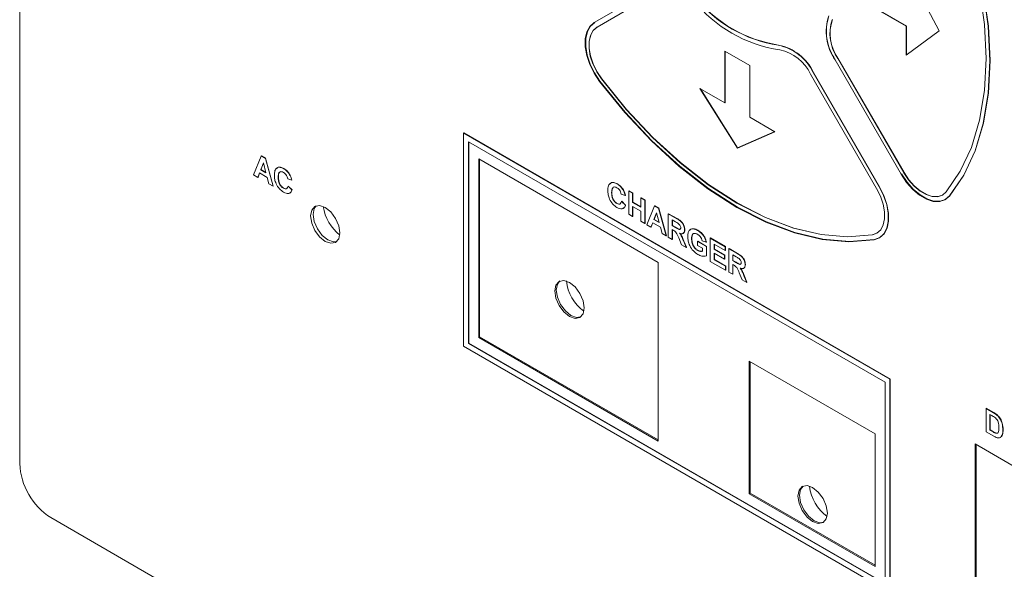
# Paper-space layout '4' of a CAD drawing. Header units: inches. Extents: x 1 to 109, y 1 to 85.
# Tile 33 of 46: x 84.71 to 87.5, y 25.01 to 26.57. Entities that reach past the tile are written whole.
import ezdxf

# ---------------------------------------------------------------- set-up
doc = ezdxf.new("R2010")
doc.units = ezdxf.units.IN
doc.header["$MEASUREMENT"] = 0

psp = doc.layouts.new('4')

# ---------------------------------------------------------------- linework, layer by layer
at = {"color": 7, "linetype": 'Continuous', "lineweight": 15, "ltscale": 5}
for p, q in [((84.7072, 25.311), (84.7072, 29.9962)), ((87.3139, 26.5375), (87.2206, 26.7139)), ((86.5228, 26.6694), (86.3359, 26.561)), ((86.5303, 26.6564), (86.3434, 26.548)), ((86.5306, 26.6565), (86.3441, 26.5484)), ((87.0933, 26.624), (87.2206, 26.5506)), ((87.094, 26.6244), (87.2213, 26.551)), ((87.2213, 26.551), (87.2206, 26.5506)), ((87.2206, 26.5506), (87.2206, 26.4689)), ((87.2213, 26.551), (87.2213, 26.4694)), ((87.2206, 26.4689), (87.3139, 26.5375)), ((86.7769, 26.4397), (86.7062, 26.4805)), ((86.7062, 26.4805), (86.7062, 26.3336)), ((86.7069, 26.4801), (86.7069, 26.334)), ((86.7769, 26.2927), (86.7769, 26.4397)), ((87.0186, 26.4553), (87.2059, 26.1313)), ((87.0261, 26.4597), (87.2134, 26.1357)), ((87.0268, 26.4601), (87.2141, 26.1361)), ((87.1365, 26.0911), (86.9492, 26.4151)), ((87.144, 26.0954), (86.9567, 26.4194)), ((87.1447, 26.0958), (86.9574, 26.4198)), ((86.7062, 26.3336), (86.6355, 26.3744)), ((86.6355, 26.3744), (86.7416, 26.2054)), ((86.637, 26.3735), (86.7423, 26.2058)), ((86.7069, 26.334), (86.7062, 26.3336)), ((86.8476, 26.2519), (86.7769, 26.2927)), ((85.9652, 26.2481), (85.9659, 26.2485)), ((87.1743, 25.55), (85.9652, 26.2481)), ((85.9652, 26.2481), (85.9652, 25.6438)), ((87.175, 25.5505), (85.9659, 26.2485)), ((86.7416, 26.2054), (86.8476, 26.2519)), ((86.7423, 26.2058), (86.8475, 26.252)), ((87.1602, 25.5419), (85.9793, 26.2236)), ((85.9793, 26.2236), (85.9793, 25.652)), ((85.98, 26.2232), (85.98, 25.6524)), ((85.3704, 26.1293), (85.392, 26.1829)), ((85.392, 26.1829), (85.3927, 26.1833)), ((85.392, 26.1829), (85.4037, 26.1761)), ((85.3927, 26.1833), (85.4044, 26.1765)), ((86.7423, 26.2058), (86.7416, 26.2054)), ((85.3979, 26.1634), (85.3904, 26.144)), ((85.3981, 26.1625), (85.3911, 26.1444)), ((85.4054, 26.1353), (85.3979, 26.1634)), ((85.4037, 26.1761), (85.4044, 26.1765)), ((85.4037, 26.1761), (85.4254, 26.0975)), ((85.4044, 26.1765), (85.4261, 26.0979)), ((86.5174, 25.8811), (86.0083, 26.175)), ((86.0083, 26.175), (86.0083, 25.6687)), ((86.0111, 26.1734), (86.0111, 25.6704)), ((85.3822, 26.1225), (85.3704, 26.1293)), ((85.387, 26.135), (85.3822, 26.1225)), ((85.3874, 26.1347), (85.3829, 26.1229)), ((85.4089, 26.1223), (85.387, 26.135)), ((85.3904, 26.144), (85.3911, 26.1444)), ((85.3904, 26.144), (85.4054, 26.1353)), ((85.3911, 26.1444), (85.4052, 26.1363)), ((85.4556, 26.147), (85.4563, 26.1474)), ((85.4724, 26.1301), (85.4731, 26.1305)), ((85.3822, 26.1225), (85.3829, 26.1229)), ((85.4138, 26.1043), (85.4089, 26.1223)), ((85.4254, 26.0975), (85.4138, 26.1043)), ((85.4254, 26.0975), (85.4261, 26.0979)), ((85.4401, 26.1229), (85.4408, 26.1233)), ((85.4782, 26.1145), (85.4672, 26.1183)), ((85.468, 26.0975), (85.4687, 26.0979)), ((85.468, 26.0975), (85.479, 26.087)), ((85.4687, 26.0979), (85.4797, 26.0874)), ((85.4782, 26.1145), (85.4789, 26.1149)), ((86.4008, 26.1037), (86.4015, 26.1041)), ((85.4547, 26.0916), (85.4554, 26.092)), ((85.479, 26.087), (85.4797, 26.0874)), ((86.3853, 26.0796), (86.386, 26.08)), ((86.4234, 26.0711), (86.4124, 26.075)), ((86.4177, 26.0867), (86.4184, 26.0871)), ((86.4234, 26.0711), (86.4242, 26.0716)), ((86.4337, 26.0838), (86.4344, 26.0843)), ((86.4337, 26.0178), (86.4337, 26.0838)), ((86.4337, 26.0838), (86.4447, 26.0775)), ((86.4344, 26.0843), (86.4454, 26.0779)), ((86.4447, 26.0775), (86.4454, 26.0779)), ((86.4447, 26.0775), (86.4447, 26.0512)), ((86.4454, 26.0779), (86.4454, 26.0517)), ((87.3316, 26.0597), (87.3434, 26.0698)), ((86.4, 26.0483), (86.4007, 26.0487)), ((86.4132, 26.0542), (86.4139, 26.0546)), ((86.4132, 26.0542), (86.4242, 26.0436)), ((86.4139, 26.0546), (86.4249, 26.044)), ((86.4242, 26.0436), (86.4249, 26.044)), ((86.4447, 26.0512), (86.4454, 26.0517)), ((86.4447, 26.0512), (86.4682, 26.0377)), ((86.4454, 26.0517), (86.4682, 26.0385)), ((86.4682, 26.064), (86.4689, 26.0644)), ((86.4682, 26.064), (86.4792, 26.0576)), ((86.4682, 26.0377), (86.4682, 26.064)), ((86.4689, 26.0644), (86.4799, 26.058)), ((86.4792, 26.0576), (86.4799, 26.058)), ((86.4792, 26.0576), (86.4792, 25.9915)), ((86.4799, 26.058), (86.4799, 25.992)), ((86.485, 25.9882), (86.5067, 26.0417)), ((86.5067, 26.0417), (86.5074, 26.0421)), ((86.5067, 26.0417), (86.5183, 26.035)), ((86.5074, 26.0421), (86.519, 26.0354)), ((87.3309, 26.0593), (87.3316, 26.0597)), ((86.4447, 26.0114), (86.4337, 26.0178)), ((86.4682, 26.0267), (86.4447, 26.0402)), ((86.4447, 26.0402), (86.4447, 26.0114)), ((86.4454, 26.0398), (86.4454, 26.0119)), ((86.4682, 25.9979), (86.4682, 26.0267)), ((86.5125, 26.0223), (86.5051, 26.0029)), ((86.5128, 26.0214), (86.5058, 26.0033)), ((86.5201, 25.9942), (86.5125, 26.0223)), ((86.5183, 26.035), (86.519, 26.0354)), ((86.5183, 26.035), (86.54, 25.9564)), ((86.519, 26.0354), (86.5408, 25.9568)), ((86.5459, 26.0191), (86.5466, 26.0195)), ((86.5459, 25.953), (86.5459, 26.0191)), ((86.5459, 26.0191), (86.5699, 26.0052)), ((86.5466, 26.0195), (86.5706, 26.0056)), ((86.4447, 26.0114), (86.4454, 26.0119)), ((86.4792, 25.9915), (86.4682, 25.9979)), ((86.4792, 25.9915), (86.4799, 25.992)), ((86.4968, 25.9814), (86.485, 25.9882)), ((86.5016, 25.9938), (86.4968, 25.9814)), ((86.5021, 25.9936), (86.4975, 25.9818)), ((86.5236, 25.9812), (86.5016, 25.9938)), ((86.5051, 26.0029), (86.5058, 26.0033)), ((86.5051, 26.0029), (86.5201, 25.9942)), ((86.5058, 26.0033), (86.5198, 25.9952)), ((86.5663, 25.9963), (86.5569, 26.0017)), ((86.5569, 26.0017), (86.5569, 25.9856)), ((86.5569, 25.9856), (86.5576, 25.986)), ((86.5576, 26.0013), (86.5576, 25.986)), ((86.5576, 25.986), (86.5665, 25.9809)), ((86.4968, 25.9814), (86.4975, 25.9818)), ((86.5284, 25.9631), (86.5236, 25.9812)), ((86.54, 25.9564), (86.5284, 25.9631)), ((86.5569, 25.9856), (86.5658, 25.9805)), ((86.5594, 25.9732), (86.5569, 25.9746)), ((86.5569, 25.9746), (86.5569, 25.9467)), ((86.5576, 25.9742), (86.5576, 25.9471)), ((86.5921, 25.9741), (86.5928, 25.9745)), ((86.6154, 25.9765), (86.6161, 25.9769)), ((86.6289, 25.972), (86.6297, 25.9724)), ((87.1246, 25.9598), (87.1373, 25.9644)), ((86.54, 25.9564), (86.5408, 25.9568)), ((86.5569, 25.9467), (86.5459, 25.953)), ((86.5569, 25.9467), (86.5576, 25.9471)), ((86.5837, 25.9312), (86.5755, 25.9509)), ((86.5965, 25.9238), (86.5837, 25.9312)), ((86.5896, 25.9409), (86.5903, 25.9413)), ((86.5896, 25.9409), (86.5965, 25.9238)), ((86.5903, 25.9413), (86.5972, 25.9242)), ((86.6119, 25.9487), (86.6126, 25.9491)), ((86.6288, 25.9408), (86.6295, 25.9412)), ((86.6288, 25.9297), (86.6288, 25.9408)), ((86.6288, 25.9408), (86.6537, 25.9264)), ((86.6295, 25.9412), (86.6544, 25.9268)), ((86.653, 25.9386), (86.642, 25.9425)), ((86.653, 25.9386), (86.6537, 25.939)), ((86.6647, 25.9505), (86.6654, 25.9509)), ((86.6647, 25.8844), (86.6647, 25.9505)), ((86.6647, 25.9505), (86.7072, 25.9259)), ((86.6654, 25.9509), (86.7079, 25.9264)), ((86.7072, 25.9149), (86.6757, 25.9331)), ((86.6757, 25.9331), (86.6757, 25.9187)), ((86.6764, 25.9327), (86.6764, 25.9192)), ((87.131, 25.9466), (87.1455, 25.9518)), ((87.1441, 25.951), (87.1448, 25.9514)), ((86.5965, 25.9238), (86.5972, 25.9242)), ((86.6427, 25.9217), (86.6288, 25.9297)), ((86.6288, 25.9154), (86.6295, 25.9158)), ((86.6427, 25.9131), (86.6427, 25.9217)), ((86.6537, 25.9264), (86.6544, 25.9268)), ((86.6537, 25.9264), (86.6537, 25.8998)), ((86.6544, 25.9268), (86.6544, 25.9002)), ((86.6757, 25.9187), (86.6764, 25.9192)), ((86.6757, 25.9187), (86.705, 25.9018)), ((86.705, 25.8908), (86.6757, 25.9077)), ((86.6757, 25.9077), (86.6757, 25.8891)), ((86.6764, 25.9192), (86.7057, 25.9022)), ((86.6764, 25.9073), (86.6764, 25.8895)), ((86.705, 25.9018), (86.7057, 25.9022)), ((86.7057, 25.9022), (86.7057, 25.8912)), ((86.7072, 25.9259), (86.7079, 25.9264)), ((86.7072, 25.9259), (86.7072, 25.9149)), ((86.7072, 25.9149), (86.7079, 25.9153)), ((86.7079, 25.9264), (86.7079, 25.9153)), ((86.7175, 25.92), (86.7182, 25.9204)), ((86.7175, 25.854), (86.7175, 25.92)), ((86.7175, 25.92), (86.7415, 25.9062)), ((86.7182, 25.9204), (86.7422, 25.9066)), ((86.7379, 25.8973), (86.7285, 25.9027)), ((86.7285, 25.9027), (86.7285, 25.8866)), ((86.7292, 25.9023), (86.7292, 25.887)), ((86.5174, 25.3748), (86.5174, 25.8811)), ((86.6537, 25.8998), (86.6544, 25.9002)), ((86.708, 25.8595), (86.6647, 25.8844)), ((86.6757, 25.8891), (86.6764, 25.8895)), ((86.6757, 25.8891), (86.708, 25.8705)), ((86.6764, 25.8895), (86.7087, 25.8709)), ((86.705, 25.9018), (86.705, 25.8908)), ((86.705, 25.8908), (86.7057, 25.8912)), ((86.7285, 25.8866), (86.7292, 25.887)), ((86.7285, 25.8866), (86.7374, 25.8815)), ((86.731, 25.8741), (86.7285, 25.8756)), ((86.7285, 25.8756), (86.7285, 25.8476)), ((86.7292, 25.887), (86.7381, 25.8819)), ((86.7292, 25.8752), (86.7292, 25.848)), ((86.7637, 25.875), (86.7644, 25.8755)), ((86.708, 25.8705), (86.7087, 25.8709)), ((86.708, 25.8705), (86.708, 25.8595)), ((86.708, 25.8595), (86.7087, 25.8599)), ((86.7087, 25.8709), (86.7087, 25.8599)), ((86.7285, 25.8476), (86.7175, 25.854)), ((86.7285, 25.8476), (86.7292, 25.848)), ((86.7553, 25.8322), (86.7471, 25.8519)), ((86.7681, 25.8248), (86.7553, 25.8322)), ((86.7612, 25.8418), (86.7619, 25.8422)), ((86.7612, 25.8418), (86.7681, 25.8248)), ((86.7619, 25.8422), (86.7688, 25.8252)), ((86.7681, 25.8248), (86.7688, 25.8252)), ((85.9793, 25.652), (85.98, 25.6524)), ((85.9793, 25.652), (87.1602, 24.9703)), ((85.98, 25.6524), (87.1602, 24.9711)), ((86.0111, 25.6704), (86.0083, 25.6687)), ((86.0083, 25.6687), (86.5174, 25.3748)), ((86.0111, 25.6704), (86.5174, 25.3781)), ((85.9652, 25.6438), (87.1743, 24.9458)), ((87.1326, 25.3953), (86.7755, 25.6014)), ((86.7755, 25.6014), (86.7755, 25.2258)), ((86.7783, 25.5998), (86.7783, 25.2275)), ((87.1602, 24.9703), (87.1602, 25.5419)), ((87.1743, 25.55), (87.175, 25.5505)), ((87.1743, 24.9458), (87.1743, 25.55)), ((87.175, 24.9462), (87.175, 25.5505)), ((87.4467, 25.4675), (87.4474, 25.4679)), ((87.4467, 25.4675), (87.4677, 25.4554)), ((87.4467, 25.4014), (87.4467, 25.4675)), ((87.4474, 25.4679), (87.4684, 25.4558)), ((87.4631, 25.447), (87.4577, 25.4501)), ((87.4577, 25.4501), (87.4577, 25.4061)), ((87.4584, 25.4497), (87.4584, 25.4065)), ((87.4785, 25.4478), (87.4792, 25.4483)), ((87.4683, 25.3889), (87.4467, 25.4014)), ((87.4577, 25.4061), (87.4584, 25.4065)), ((87.4577, 25.4061), (87.4667, 25.4008)), ((87.4584, 25.4065), (87.4674, 25.4013)), ((87.4943, 25.4063), (87.4951, 25.4067)), ((87.1326, 25.0197), (87.1326, 25.3953)), ((87.4741, 25.3973), (87.4748, 25.3977)), ((87.4865, 25.3851), (87.4872, 25.3855)), ((87.4926, 25.3932), (87.4933, 25.3936)), ((87.868, 25.1055), (87.4154, 25.3668)), ((87.4154, 25.3668), (87.4154, 24.8564)), ((87.4183, 25.3651), (87.4183, 24.8581)), ((86.7783, 25.2275), (86.7755, 25.2258)), ((86.7755, 25.2258), (87.1326, 25.0197)), ((86.7783, 25.2275), (87.1326, 25.023)), ((84.7956, 25.1579), (88.6847, 22.9127))]:
    psp.add_line(p, q, dxfattribs=at)
at = {"color": 7, "linetype": 'Continuous', "lineweight": 15, "ltscale": 5, "flags": 128}
for points in [[(87.3337, 26.0811), (87.3737, 26.1396), (87.4053, 26.2075), (87.4282, 26.2842), (87.442, 26.3685), (87.4465, 26.4593), (87.4418, 26.5555), (87.4278, 26.6559), (87.4048, 26.7589), (87.373, 26.8634), (87.3329, 26.968)], [(87.3427, 26.0694), (87.3832, 26.1286), (87.4153, 26.1976), (87.4385, 26.2754), (87.4525, 26.361), (87.4572, 26.4532), (87.4524, 26.5509), (87.4382, 26.6527), (87.4148, 26.7573), (87.3825, 26.8634), (87.3418, 26.9695)], [(87.3434, 26.0698), (87.3839, 26.1291), (87.416, 26.198), (87.4392, 26.2758), (87.4532, 26.3614), (87.4579, 26.4536), (87.4531, 26.5513), (87.4389, 26.6531), (87.4155, 26.7577), (87.3833, 26.8638), (87.3425, 26.9699)], [(87.3434, 26.0698), (87.3839, 26.1291), (87.416, 26.198), (87.4392, 26.2758), (87.4532, 26.3614), (87.4579, 26.4536), (87.4531, 26.5513), (87.4389, 26.6531), (87.4155, 26.7577), (87.3833, 26.8638), (87.3425, 26.9699)], [(86.3359, 26.561), (86.3236, 26.5503), (86.3151, 26.5348), (86.3106, 26.5152), (86.3105, 26.4926), (86.3148, 26.468), (86.3232, 26.4426), (86.3353, 26.4178), (86.3505, 26.3946)], [(86.3366, 26.5614), (86.3243, 26.5507), (86.3158, 26.5352), (86.3113, 26.5157), (86.3113, 26.493), (86.3155, 26.4684), (86.3239, 26.443), (86.336, 26.4182), (86.3512, 26.395)], [(86.3373, 26.5618), (86.325, 26.5511), (86.3165, 26.5356), (86.3121, 26.5161), (86.312, 26.4934), (86.3162, 26.4688), (86.3246, 26.4434), (86.3367, 26.4186), (86.352, 26.3954)], [(86.3434, 26.548), (86.3326, 26.5386), (86.3251, 26.525), (86.3212, 26.5077), (86.3211, 26.4878), (86.3248, 26.4662), (86.3322, 26.4438), (86.3429, 26.422), (86.3563, 26.4016)], [(86.3441, 26.5484), (86.3333, 26.539), (86.3258, 26.5254), (86.3219, 26.5082), (86.3218, 26.4882), (86.3255, 26.4666), (86.3329, 26.4442), (86.3436, 26.4224), (86.357, 26.402)], [(86.3505, 26.3946), (86.4222, 26.3064), (86.4979, 26.2256), (86.5769, 26.1532), (86.658, 26.0902), (86.7402, 26.0375), (86.8224, 25.9956), (86.9034, 25.9651), (86.9824, 25.9466), (87.0581, 25.9401), (87.1296, 25.9458)], [(86.3512, 26.395), (86.4229, 26.3068), (86.4987, 26.226), (86.5776, 26.1537), (86.6587, 26.0907), (86.7409, 26.0379), (86.8231, 25.996), (86.9041, 25.9656), (86.9831, 25.947), (87.0588, 25.9405), (87.1303, 25.9462)], [(86.352, 26.3954), (86.4236, 26.3073), (86.4994, 26.2264), (86.5783, 26.1541), (86.6594, 26.0911), (86.7416, 26.0383), (86.8238, 25.9964), (86.9049, 25.966), (86.9838, 25.9474), (87.0595, 25.9409), (87.131, 25.9466)], [(86.3563, 26.4016), (86.4268, 26.3147), (86.5015, 26.2351), (86.5793, 26.1638), (86.6592, 26.1017), (86.7402, 26.0497), (86.8211, 26.0084), (86.901, 25.9785), (86.9788, 25.9602), (87.0534, 25.9538), (87.1238, 25.9594)], [(86.357, 26.402), (86.4276, 26.3151), (86.5022, 26.2355), (86.58, 26.1642), (86.6599, 26.1021), (86.7409, 26.0501), (86.8218, 26.0089), (86.9017, 25.9789), (86.9795, 25.9606), (87.0541, 25.9542), (87.1246, 25.9598)], [(87.2059, 26.1313), (87.2213, 26.1083), (87.239, 26.0882), (87.2581, 26.0721), (87.2778, 26.0606), (87.297, 26.0545), (87.3148, 26.0539), (87.3302, 26.0589), (87.3427, 26.0694)], [(87.2066, 26.1318), (87.222, 26.1087), (87.2397, 26.0886), (87.2589, 26.0725), (87.2785, 26.061), (87.2977, 26.0549), (87.3155, 26.0543), (87.3309, 26.0593), (87.3434, 26.0698)], [(87.2073, 26.1322), (87.2227, 26.1091), (87.2404, 26.0891), (87.2596, 26.0729), (87.2792, 26.0614), (87.2984, 26.0553), (87.3162, 26.0547), (87.3316, 26.0598), (87.3323, 26.0601)], [(87.2134, 26.1357), (87.2269, 26.1154), (87.2425, 26.0978), (87.2594, 26.0835), (87.2767, 26.0735), (87.2936, 26.068), (87.3092, 26.0675), (87.3228, 26.072), (87.3337, 26.0811)], [(87.2141, 26.1361), (87.2277, 26.1158), (87.2432, 26.0982), (87.2601, 26.0839), (87.2774, 26.0739), (87.2943, 26.0684), (87.3099, 26.0679), (87.3235, 26.0724), (87.3241, 26.0727)], [(87.1238, 25.9594), (87.1372, 25.9644), (87.1479, 25.974), (87.1552, 25.9878), (87.1589, 26.0052), (87.1588, 26.0252), (87.1549, 26.0469), (87.1473, 26.0693), (87.1365, 26.0911)], [(87.1296, 25.9458), (87.1448, 25.9514), (87.1569, 25.9623), (87.1653, 25.9781), (87.1695, 25.9978), (87.1693, 26.0206), (87.1649, 26.0452), (87.1563, 26.0706), (87.144, 26.0954)], [(87.1303, 25.9462), (87.1455, 25.9518), (87.1576, 25.9628), (87.166, 25.9785), (87.1702, 25.9982), (87.17, 26.021), (87.1656, 26.0457), (87.157, 26.071), (87.1447, 26.0958)], [(87.1448, 25.9514), (87.1455, 25.9518), (87.1576, 25.9628), (87.166, 25.9785), (87.1702, 25.9982), (87.17, 26.021), (87.1656, 26.0457), (87.157, 26.071), (87.1447, 26.0958)], [(85.6152, 25.9651), (85.612, 25.9854), (85.6029, 26.0062), (85.5894, 26.0245), (85.5734, 26.0374), (85.5575, 26.0429), (85.5439, 26.0403), (85.5349, 26.0299), (85.5317, 26.0133), (85.5349, 25.993), (85.5439, 25.9721), (85.5575, 25.9539), (85.5734, 25.941), (85.5894, 25.9355), (85.6029, 25.9381), (85.612, 25.9485), (85.6152, 25.9651)], [(85.6063, 25.9405), (85.5965, 25.9395), (85.5805, 25.9451), (85.5645, 25.958), (85.551, 25.9762), (85.542, 25.9971), (85.5388, 26.0173), (85.542, 26.0339), (85.5477, 26.042)], [(86.3074, 25.7525), (86.3042, 25.7359), (86.2952, 25.7254), (86.2817, 25.7228), (86.2657, 25.7284), (86.2497, 25.7413), (86.2362, 25.7595), (86.2271, 25.7804), (86.224, 25.8006), (86.2271, 25.8172), (86.2362, 25.8276), (86.2497, 25.8303), (86.2657, 25.8247), (86.2817, 25.8118), (86.2952, 25.7936), (86.3042, 25.7727), (86.3074, 25.7525)], [(86.2972, 25.7268), (86.2859, 25.7253), (86.2699, 25.7308), (86.254, 25.7437), (86.2404, 25.762), (86.2314, 25.7828), (86.2282, 25.8031), (86.2314, 25.8197), (86.2384, 25.8287)], [(86.9134, 25.2189), (86.9166, 25.1986), (86.9256, 25.1778), (86.9392, 25.1595), (86.9551, 25.1467), (86.9711, 25.1411), (86.9846, 25.1437), (86.9937, 25.1541), (86.9968, 25.1707), (86.9937, 25.191), (86.9846, 25.2119), (86.9711, 25.2301), (86.9551, 25.243), (86.9392, 25.2486), (86.9256, 25.2459), (86.9166, 25.2355), (86.9134, 25.2189)], [(86.9867, 25.1451), (86.9753, 25.1436), (86.9594, 25.1491), (86.9434, 25.162), (86.9299, 25.1802), (86.9208, 25.2011), (86.9176, 25.2214), (86.9208, 25.238), (86.9278, 25.247)]]:
    psp.add_lwpolyline(points, dxfattribs=at)
at = {"color": 7, "linetype": 'Continuous', "lineweight": 15, "ltscale": 25}
for centre, radius, start, end in [((86.9131, 26.8661), 0.373, 218.638, 261.4716), ((86.9138, 26.8665), 0.373, 218.638, 261.4716), ((86.9195, 26.8661), 0.3868, 218.638, 261.4716), ((87.1354, 26.536), 0.1419, 161.924, 214.6277), ((87.1361, 26.5364), 0.1419, 161.924, 214.6277), ((87.1289, 26.5306), 0.1249, 161.924, 214.6277), ((87.1296, 26.531), 0.1249, 161.924, 214.6277), ((86.8288, 26.3586), 0.1416, 25.4152, 78.2132), ((86.8295, 26.359), 0.1416, 25.4152, 78.2132), ((86.8367, 26.3616), 0.1246, 25.4152, 78.2132), ((85.6915, 26.0573), 0.1248, 187.9148, 232.0814), ((86.3799, 25.8425), 0.1237, 186.4054, 233.5866), ((84.8991, 25.3197), 0.1921, 182.6057, 237.3944), ((87.0693, 25.2608), 0.1237, 186.4025, 233.5868)]:
    psp.add_arc(centre, radius, start, end, dxfattribs=at)
at = {"color": 7, "linetype": 'Continuous', "lineweight": 15, "ltscale": 5}
for points, knots in [([(85.4291, 26.1283), (85.4293, 26.133), (85.4299, 26.1424), (85.4363, 26.1505), (85.4457, 26.1518), (85.4523, 26.1486), (85.4556, 26.147)], [0, 0, 0, 0, 0.2806885, 0.5596217, 0.7795352, 1, 1, 1, 1]), ([(85.4552, 26.0804), (85.4511, 26.0832), (85.4429, 26.089), (85.434, 26.1032), (85.4296, 26.1169), (85.4293, 26.1245), (85.4291, 26.1283)], [0, 0, 0, 0, 0.279571, 0.558708, 0.779053, 1, 1, 1, 1]), ([(85.4354, 26.1466), (85.4362, 26.148), (85.4386, 26.1518), (85.4465, 26.1521), (85.453, 26.149), (85.4563, 26.1474)], [0, 0, 0, 0, 0.2152169, 0.6071172, 1, 1, 1, 1]), ([(85.4548, 26.1365), (85.4531, 26.1373), (85.4497, 26.139), (85.4451, 26.1385), (85.4405, 26.1342), (85.4403, 26.1276), (85.4401, 26.1229)], [0, 0, 0, 0, 0.18715, 0.37398, 0.560738, 1, 1, 1, 1]), ([(85.447, 26.1386), (85.4467, 26.1385), (85.4449, 26.1385), (85.4414, 26.1343), (85.441, 26.1278), (85.4408, 26.1233)], [0, 0, 0, 0, 0.056797, 0.338178, 1, 1, 1, 1]), ([(85.4672, 26.1183), (85.4667, 26.1203), (85.4657, 26.1244), (85.4623, 26.1299), (85.4585, 26.134), (85.456, 26.1357), (85.4548, 26.1365)], [0, 0, 0, 0, 0.27983, 0.559275, 0.779493, 1, 1, 1, 1]), ([(85.4556, 26.147), (85.4591, 26.1447), (85.4653, 26.1406), (85.4703, 26.1333), (85.4724, 26.1301)], [0, 0, 0, 0, 0.5599132, 1, 1, 1, 1]), ([(85.4563, 26.1474), (85.4598, 26.1451), (85.4661, 26.141), (85.471, 26.1337), (85.4731, 26.1305)], [0, 0, 0, 0, 0.559913, 1, 1, 1, 1]), ([(85.4724, 26.1301), (85.4739, 26.1272), (85.4765, 26.122), (85.4777, 26.1168), (85.4782, 26.1145)], [0, 0, 0, 0, 0.55896, 1, 1, 1, 1]), ([(85.4731, 26.1305), (85.4746, 26.1276), (85.4772, 26.1224), (85.4784, 26.1172), (85.4789, 26.1149)], [0, 0, 0, 0, 0.5589598, 1, 1, 1, 1]), ([(85.4401, 26.1229), (85.4402, 26.1199), (85.4403, 26.1137), (85.443, 26.1041), (85.4486, 26.0959), (85.4527, 26.093), (85.4547, 26.0916)], [0, 0, 0, 0, 0.281346, 0.560537, 0.780083, 1, 1, 1, 1]), ([(85.4408, 26.1233), (85.4409, 26.1203), (85.4411, 26.1142), (85.4437, 26.1045), (85.4493, 26.0963), (85.4534, 26.0935), (85.4554, 26.092)], [0, 0, 0, 0, 0.281346, 0.560537, 0.780083, 1, 1, 1, 1]), ([(85.4547, 26.0916), (85.4565, 26.0908), (85.4601, 26.0891), (85.4656, 26.0906), (85.4671, 26.0949), (85.468, 26.0975)], [0, 0, 0, 0, 0.280473, 0.560455, 1, 1, 1, 1]), ([(86.3743, 26.085), (86.3746, 26.0897), (86.3751, 26.0991), (86.3815, 26.1072), (86.3909, 26.1085), (86.3975, 26.1053), (86.4008, 26.1037)], [0, 0, 0, 0, 0.280688, 0.559622, 0.779535, 1, 1, 1, 1]), ([(86.3806, 26.1033), (86.3814, 26.1046), (86.3839, 26.1084), (86.3917, 26.1088), (86.3982, 26.1057), (86.4015, 26.1041)], [0, 0, 0, 0, 0.215217, 0.607117, 1, 1, 1, 1]), ([(86.4008, 26.1037), (86.4043, 26.1014), (86.4106, 26.0972), (86.4155, 26.0899), (86.4177, 26.0867)], [0, 0, 0, 0, 0.559913, 1, 1, 1, 1]), ([(86.4015, 26.1041), (86.405, 26.1018), (86.4113, 26.0976), (86.4162, 26.0904), (86.4184, 26.0871)], [0, 0, 0, 0, 0.559913, 1, 1, 1, 1]), ([(85.479, 26.087), (85.4779, 26.0843), (85.4759, 26.0789), (85.4678, 26.0746), (85.46, 26.0782), (85.4552, 26.0804)], [0, 0, 0, 0, 0.281276, 0.561399, 1, 1, 1, 1]), ([(85.4554, 26.092), (85.4572, 26.0913), (85.4607, 26.0897), (85.4644, 26.09), (85.4652, 26.0916), (85.4653, 26.0918)], [0, 0, 0, 0, 0.4719177, 0.9430078, 1, 1, 1, 1]), ([(85.4797, 26.0874), (85.4787, 26.0846), (85.4767, 26.0792), (85.4721, 26.0776), (85.4698, 26.0769)], [0, 0, 0, 0, 0.51369, 1, 1, 1, 1]), ([(86.4004, 26.037), (86.3963, 26.0399), (86.3882, 26.0456), (86.3792, 26.0599), (86.3748, 26.0736), (86.3745, 26.0812), (86.3743, 26.085)], [0, 0, 0, 0, 0.279571, 0.558708, 0.779053, 1, 1, 1, 1]), ([(86.4, 26.0931), (86.3983, 26.094), (86.3949, 26.0956), (86.3904, 26.0952), (86.3858, 26.0909), (86.3855, 26.0842), (86.3853, 26.0796)], [0, 0, 0, 0, 0.18715, 0.37398, 0.560738, 1, 1, 1, 1]), ([(86.3853, 26.0796), (86.3854, 26.0765), (86.3856, 26.0704), (86.3882, 26.0608), (86.3938, 26.0526), (86.3979, 26.0497), (86.4, 26.0483)], [0, 0, 0, 0, 0.281346, 0.560537, 0.780083, 1, 1, 1, 1]), ([(86.3922, 26.0952), (86.3919, 26.0952), (86.3901, 26.0951), (86.3866, 26.0909), (86.3863, 26.0845), (86.386, 26.08)], [0, 0, 0, 0, 0.056797, 0.338178, 1, 1, 1, 1]), ([(86.386, 26.08), (86.3861, 26.0769), (86.3863, 26.0708), (86.3889, 26.0612), (86.3945, 26.053), (86.3986, 26.0501), (86.4007, 26.0487)], [0, 0, 0, 0, 0.281346, 0.560537, 0.780083, 1, 1, 1, 1]), ([(86.4124, 26.075), (86.4119, 26.077), (86.4109, 26.0811), (86.4076, 26.0866), (86.4038, 26.0907), (86.4013, 26.0923), (86.4, 26.0931)], [0, 0, 0, 0, 0.27983, 0.559275, 0.779493, 1, 1, 1, 1]), ([(86.4177, 26.0867), (86.4191, 26.0838), (86.4217, 26.0787), (86.4229, 26.0734), (86.4234, 26.0711)], [0, 0, 0, 0, 0.55896, 1, 1, 1, 1]), ([(86.4184, 26.0871), (86.4198, 26.0843), (86.4224, 26.0791), (86.4236, 26.0739), (86.4242, 26.0716)], [0, 0, 0, 0, 0.55896, 1, 1, 1, 1]), ([(86.4, 26.0483), (86.4018, 26.0475), (86.4054, 26.0458), (86.4108, 26.0473), (86.4123, 26.0516), (86.4132, 26.0542)], [0, 0, 0, 0, 0.280473, 0.560455, 1, 1, 1, 1]), ([(86.4242, 26.0436), (86.4232, 26.0409), (86.4211, 26.0356), (86.413, 26.0313), (86.4052, 26.0348), (86.4004, 26.037)], [0, 0, 0, 0, 0.281276, 0.561399, 1, 1, 1, 1]), ([(86.4007, 26.0487), (86.4024, 26.0479), (86.4059, 26.0464), (86.4096, 26.0466), (86.4105, 26.0483), (86.4106, 26.0484)], [0, 0, 0, 0, 0.4719177, 0.9430078, 1, 1, 1, 1]), ([(86.4249, 26.044), (86.4239, 26.0413), (86.422, 26.0359), (86.4173, 26.0343), (86.415, 26.0335)], [0, 0, 0, 0, 0.51369, 1, 1, 1, 1]), ([(86.575, 25.9911), (86.5734, 25.9921), (86.5705, 25.9939), (86.5675, 25.9956), (86.5663, 25.9963)], [0, 0, 0, 0, 0.559921, 1, 1, 1, 1]), ([(86.5699, 26.0052), (86.5725, 26.0037), (86.5777, 26.0006), (86.5843, 25.9952), (86.5883, 25.9889), (86.5913, 25.9821), (86.5918, 25.9773), (86.5921, 25.9741)], [0, 0, 0, 0, 0.251138, 0.500538, 0.625743, 0.751054, 1, 1, 1, 1]), ([(86.5706, 26.0056), (86.5732, 26.0041), (86.5784, 26.001), (86.585, 25.9956), (86.5891, 25.9893), (86.592, 25.9825), (86.5925, 25.9777), (86.5928, 25.9745)], [0, 0, 0, 0, 0.251138, 0.500538, 0.625743, 0.751054, 1, 1, 1, 1]), ([(86.5811, 25.9799), (86.581, 25.981), (86.5809, 25.9832), (86.5788, 25.9877), (86.5764, 25.9898), (86.575, 25.9911)], [0, 0, 0, 0, 0.2810837, 0.5612808, 1, 1, 1, 1]), ([(86.5755, 25.9509), (86.5735, 25.9561), (86.5706, 25.9633), (86.564, 25.9706), (86.5609, 25.9723), (86.5594, 25.9732)], [0, 0, 0, 0, 0.560986, 0.779305, 1, 1, 1, 1]), ([(86.5658, 25.9805), (86.569, 25.9785), (86.5731, 25.976), (86.5778, 25.9748), (86.5797, 25.9754), (86.581, 25.9772), (86.5811, 25.979), (86.5811, 25.9799)], [0, 0, 0, 0, 0.500908, 0.625718, 0.750365, 0.875021, 1, 1, 1, 1]), ([(86.5665, 25.9809), (86.5697, 25.9789), (86.5738, 25.9764), (86.5784, 25.9752), (86.5801, 25.9755), (86.5805, 25.9763), (86.5806, 25.9764)], [0, 0, 0, 0, 0.640587, 0.800201, 0.959606, 1, 1, 1, 1]), ([(86.5921, 25.9741), (86.5919, 25.9717), (86.5915, 25.9668), (86.5878, 25.9629), (86.5829, 25.9625), (86.5795, 25.9636), (86.5778, 25.9642)], [0, 0, 0, 0, 0.279943, 0.558974, 0.779184, 1, 1, 1, 1]), ([(86.5778, 25.9642), (86.5795, 25.9618), (86.5824, 25.9578), (86.5853, 25.9515), (86.5875, 25.9462), (86.5889, 25.9427), (86.5896, 25.9409)], [0, 0, 0, 0, 0.339561, 0.559573, 0.779778, 1, 1, 1, 1]), ([(86.5785, 25.9646), (86.5802, 25.9622), (86.5831, 25.9582), (86.586, 25.9519), (86.5882, 25.9466), (86.5896, 25.9431), (86.5903, 25.9413)], [0, 0, 0, 0, 0.339561, 0.559573, 0.779778, 1, 1, 1, 1]), ([(86.5928, 25.9745), (86.5926, 25.9721), (86.5922, 25.9674), (86.5896, 25.9638), (86.5875, 25.9637), (86.5872, 25.9636)], [0, 0, 0, 0, 0.471843, 0.942147, 1, 1, 1, 1]), ([(86.6009, 25.9545), (86.6011, 25.9578), (86.6015, 25.9645), (86.6047, 25.9716), (86.6094, 25.9758), (86.6134, 25.9763), (86.6154, 25.9765)], [0, 0, 0, 0, 0.280146, 0.55998, 0.779944, 1, 1, 1, 1]), ([(86.6069, 25.9727), (86.608, 25.9739), (86.6105, 25.9764), (86.6141, 25.9767), (86.6161, 25.9769)], [0, 0, 0, 0, 0.445212, 1, 1, 1, 1]), ([(86.6288, 25.9611), (86.6261, 25.9623), (86.6206, 25.9649), (86.6146, 25.9622), (86.6122, 25.9559), (86.612, 25.9511), (86.6119, 25.9487)], [0, 0, 0, 0, 0.279802, 0.558331, 0.778826, 1, 1, 1, 1]), ([(86.6194, 25.9632), (86.618, 25.9629), (86.6148, 25.9621), (86.6129, 25.9562), (86.6127, 25.9515), (86.6126, 25.9491)], [0, 0, 0, 0, 0.287376, 0.643139, 1, 1, 1, 1]), ([(86.6154, 25.9765), (86.6179, 25.9762), (86.6222, 25.9757), (86.6269, 25.9731), (86.6289, 25.972)], [0, 0, 0, 0, 0.559238, 1, 1, 1, 1]), ([(86.6161, 25.9769), (86.6186, 25.9766), (86.6229, 25.9761), (86.6276, 25.9735), (86.6297, 25.9724)], [0, 0, 0, 0, 0.559238, 1, 1, 1, 1]), ([(86.642, 25.9425), (86.6414, 25.9446), (86.6402, 25.9488), (86.6366, 25.9545), (86.6327, 25.9586), (86.6301, 25.9602), (86.6288, 25.9611)], [0, 0, 0, 0, 0.279821, 0.559279, 0.779466, 1, 1, 1, 1]), ([(86.6289, 25.972), (86.632, 25.9701), (86.638, 25.9663), (86.6458, 25.9576), (86.6509, 25.9477), (86.6523, 25.9417), (86.653, 25.9386)], [0, 0, 0, 0, 0.280674, 0.55986, 0.779759, 1, 1, 1, 1]), ([(86.6297, 25.9724), (86.6327, 25.9705), (86.6387, 25.9667), (86.6465, 25.958), (86.6517, 25.9481), (86.653, 25.9421), (86.6537, 25.939)], [0, 0, 0, 0, 0.280674, 0.55986, 0.779759, 1, 1, 1, 1]), ([(86.6296, 25.9039), (86.6252, 25.9069), (86.6165, 25.9128), (86.6065, 25.9276), (86.6017, 25.9423), (86.6012, 25.9504), (86.6009, 25.9545)], [0, 0, 0, 0, 0.280091, 0.558748, 0.779191, 1, 1, 1, 1]), ([(86.6119, 25.9487), (86.612, 25.9454), (86.6123, 25.9388), (86.616, 25.9283), (86.6221, 25.9199), (86.6266, 25.9169), (86.6288, 25.9154)], [0, 0, 0, 0, 0.281036, 0.560006, 0.779769, 1, 1, 1, 1]), ([(86.6126, 25.9491), (86.6127, 25.9458), (86.613, 25.9392), (86.6167, 25.9287), (86.6229, 25.9203), (86.6273, 25.9173), (86.6295, 25.9158)], [0, 0, 0, 0, 0.281036, 0.560006, 0.779769, 1, 1, 1, 1]), ([(86.6288, 25.9154), (86.6316, 25.9141), (86.6366, 25.912), (86.6408, 25.9127), (86.6427, 25.9131)], [0, 0, 0, 0, 0.559098, 1, 1, 1, 1]), ([(86.6295, 25.9158), (86.6323, 25.9145), (86.6373, 25.9124), (86.6416, 25.9132), (86.6434, 25.9135)], [0, 0, 0, 0, 0.5590978, 1, 1, 1, 1]), ([(86.6537, 25.8998), (86.6496, 25.8991), (86.6422, 25.8978), (86.6334, 25.902), (86.6296, 25.9039)], [0, 0, 0, 0, 0.5589632, 1, 1, 1, 1]), ([(86.7415, 25.9062), (86.7441, 25.9046), (86.7493, 25.9015), (86.7559, 25.8961), (86.7599, 25.8898), (86.7629, 25.8831), (86.7634, 25.8783), (86.7637, 25.875)], [0, 0, 0, 0, 0.251138, 0.500538, 0.625743, 0.751054, 1, 1, 1, 1]), ([(86.7422, 25.9066), (86.7448, 25.905), (86.75, 25.9019), (86.7566, 25.8965), (86.7607, 25.8903), (86.7636, 25.8835), (86.7641, 25.8787), (86.7644, 25.8755)], [0, 0, 0, 0, 0.251138, 0.500538, 0.625743, 0.751054, 1, 1, 1, 1]), ([(86.7471, 25.8519), (86.7451, 25.8571), (86.7422, 25.8643), (86.7356, 25.8715), (86.7325, 25.8733), (86.731, 25.8741)], [0, 0, 0, 0, 0.560986, 0.779305, 1, 1, 1, 1]), ([(86.7374, 25.8815), (86.7406, 25.8795), (86.7447, 25.877), (86.7494, 25.8757), (86.7513, 25.8763), (86.7526, 25.8781), (86.7527, 25.8799), (86.7527, 25.8808)], [0, 0, 0, 0, 0.500908, 0.625718, 0.750365, 0.875021, 1, 1, 1, 1]), ([(86.7466, 25.892), (86.745, 25.893), (86.7421, 25.8949), (86.7391, 25.8965), (86.7379, 25.8973)], [0, 0, 0, 0, 0.559921, 1, 1, 1, 1]), ([(86.7381, 25.8819), (86.7413, 25.8798), (86.7454, 25.8773), (86.75, 25.8762), (86.7517, 25.8764), (86.7521, 25.8772), (86.7522, 25.8774)], [0, 0, 0, 0, 0.640587, 0.800201, 0.959606, 1, 1, 1, 1]), ([(86.7527, 25.8808), (86.7526, 25.8819), (86.7525, 25.8842), (86.7504, 25.8886), (86.748, 25.8907), (86.7466, 25.892)], [0, 0, 0, 0, 0.281084, 0.561281, 1, 1, 1, 1]), ([(86.7637, 25.875), (86.7635, 25.8726), (86.7631, 25.8677), (86.7594, 25.8639), (86.7545, 25.8634), (86.7511, 25.8646), (86.7494, 25.8652)], [0, 0, 0, 0, 0.279943, 0.558974, 0.779184, 1, 1, 1, 1]), ([(86.7644, 25.8755), (86.7642, 25.8731), (86.7638, 25.8683), (86.7612, 25.8648), (86.7591, 25.8646), (86.7588, 25.8646)], [0, 0, 0, 0, 0.471843, 0.942147, 1, 1, 1, 1]), ([(86.7494, 25.8652), (86.7511, 25.8627), (86.754, 25.8587), (86.7569, 25.8525), (86.7591, 25.8472), (86.7605, 25.8436), (86.7612, 25.8418)], [0, 0, 0, 0, 0.339561, 0.559573, 0.779778, 1, 1, 1, 1]), ([(86.7501, 25.8656), (86.7518, 25.8631), (86.7547, 25.8591), (86.7576, 25.8529), (86.7598, 25.8476), (86.7612, 25.844), (86.7619, 25.8422)], [0, 0, 0, 0, 0.339561, 0.559573, 0.779778, 1, 1, 1, 1]), ([(87.4684, 25.4558), (87.4704, 25.4546), (87.4741, 25.4524), (87.4776, 25.4495), (87.4792, 25.4483)], [0, 0, 0, 0, 0.560238, 1, 1, 1, 1]), ([(87.4731, 25.4406), (87.4712, 25.4419), (87.4679, 25.4442), (87.4646, 25.4461), (87.4631, 25.447)], [0, 0, 0, 0, 0.559753, 1, 1, 1, 1]), ([(87.4677, 25.4554), (87.4697, 25.4542), (87.4733, 25.452), (87.4769, 25.4491), (87.4785, 25.4478)], [0, 0, 0, 0, 0.560238, 1, 1, 1, 1]), ([(87.4833, 25.4132), (87.4832, 25.4184), (87.4831, 25.4257), (87.478, 25.436), (87.4747, 25.439), (87.4731, 25.4406)], [0, 0, 0, 0, 0.5594292, 0.7795157, 1, 1, 1, 1]), ([(87.4785, 25.4478), (87.4814, 25.4445), (87.4874, 25.4379), (87.4935, 25.4223), (87.494, 25.4124), (87.4943, 25.4063)], [0, 0, 0, 0, 0.2790722, 0.559338, 1, 1, 1, 1]), ([(87.4792, 25.4483), (87.4821, 25.4449), (87.4881, 25.4383), (87.4942, 25.4227), (87.4947, 25.4128), (87.4951, 25.4067)], [0, 0, 0, 0, 0.279072, 0.559338, 1, 1, 1, 1]), ([(87.4667, 25.4008), (87.4681, 25.4001), (87.4706, 25.3986), (87.473, 25.3977), (87.4741, 25.3973)], [0, 0, 0, 0, 0.560216, 1, 1, 1, 1]), ([(87.4674, 25.4013), (87.4688, 25.4005), (87.4713, 25.399), (87.4737, 25.3981), (87.4748, 25.3977)], [0, 0, 0, 0, 0.560216, 1, 1, 1, 1]), ([(87.4741, 25.3973), (87.4761, 25.397), (87.4802, 25.3964), (87.4831, 25.4034), (87.4832, 25.4095), (87.4833, 25.4132)], [0, 0, 0, 0, 0.278192, 0.558019, 1, 1, 1, 1]), ([(87.4943, 25.4063), (87.4943, 25.4036), (87.4942, 25.3989), (87.4931, 25.395), (87.4926, 25.3932)], [0, 0, 0, 0, 0.56008, 1, 1, 1, 1]), ([(87.4951, 25.4067), (87.495, 25.4041), (87.4949, 25.3993), (87.4938, 25.3954), (87.4933, 25.3936)], [0, 0, 0, 0, 0.56008, 1, 1, 1, 1]), ([(87.4784, 25.3845), (87.4766, 25.3851), (87.4732, 25.3861), (87.4698, 25.3881), (87.4683, 25.3889)], [0, 0, 0, 0, 0.559579, 1, 1, 1, 1]), ([(87.4748, 25.3977), (87.477, 25.3971), (87.4796, 25.3965), (87.4806, 25.3986), (87.4808, 25.3989)], [0, 0, 0, 0, 0.831228, 1, 1, 1, 1]), ([(87.4865, 25.3851), (87.4851, 25.3846), (87.4827, 25.3838), (87.4797, 25.3843), (87.4784, 25.3845)], [0, 0, 0, 0, 0.559443, 1, 1, 1, 1]), ([(87.4926, 25.3932), (87.4918, 25.3913), (87.4903, 25.3878), (87.4877, 25.3859), (87.4865, 25.3851)], [0, 0, 0, 0, 0.5600073, 1, 1, 1, 1]), ([(87.4933, 25.3936), (87.4925, 25.3917), (87.491, 25.3882), (87.4884, 25.3863), (87.4872, 25.3855)], [0, 0, 0, 0, 0.560007, 1, 1, 1, 1])]:
    psp.add_open_spline(points, degree=3, knots=knots, dxfattribs=at)

doc.saveas('drawing.dxf')
